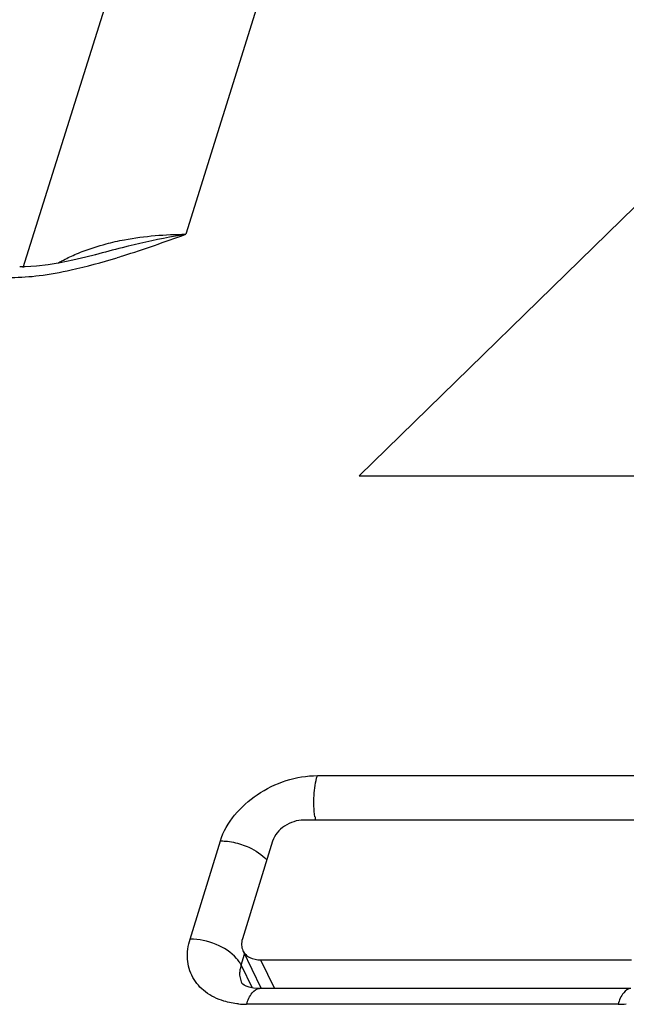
# Model space of a CAD drawing. Header units: millimetres. Extents: x 0 to 420, y 0 to 297.
# Tile 109 of 119: x 233.16 to 237.53, y 270.43 to 277.52. Entities that reach past the tile are written whole.
import ezdxf

# ---------------------------------------------------------------- set-up
doc = ezdxf.new("R2010")
doc.units = ezdxf.units.MM
doc.header["$LTSCALE"] = 23.1
doc.layers.get('0').update_dxf_attribs({"linetype": 'CONTINUOUS'})
doc.layers.add('03___PRT_ALL_CURVES', color=7, linetype='CONTINUOUS')
doc.layers.add('PRITING', color=7, linetype='CONTINUOUS')

msp = doc.modelspace()

# ---------------------------------------------------------------- linework, layer by layer
at = {"color": 7, "linetype": 'Continuous'}
for p, q in [((236.1746, 281.7839), (234.3566, 275.9778)), ((234.6551, 280.4327), (233.1843, 275.7357)), ((233.7063, 275.8305), (233.7051, 275.8302)), ((235.3044, 272.0775), (237.9784, 272.0775)), ((237.8781, 271.7574), (235.207, 271.7574)), ((234.3879, 270.9), (234.6066, 271.6075)), ((234.9825, 271.6062), (234.7646, 270.9013)), ((234.7562, 270.7126), (234.7808, 270.7921)), ((234.7689, 270.8167), (234.8985, 270.5492)), ((234.7562, 270.7126), (234.8347, 270.5483)), ((234.8957, 270.7501), (234.9963, 270.5435)), ((234.8957, 270.7501), (237.5668, 270.7501)), ((234.7627, 270.5815), (234.7618, 270.5835)), ((234.764, 270.5793), (234.7618, 270.5834)), ((237.5609, 270.5435), (234.8868, 270.5435)), ((237.4693, 270.43), (234.7953, 270.43))]:
    msp.add_line(p, q, dxfattribs=at)
for points in [[(233.7063, 275.8305), (233.6367, 275.8124), (233.5431, 275.7904), (233.4526, 275.7723)], [(233.4526, 275.7723), (233.3653, 275.7583), (233.2814, 275.7486), (233.2014, 275.7436), (233.1614, 275.7429)], [(234.8868, 270.5435), (234.8797, 270.5436), (234.8442, 270.5464), (234.8142, 270.5525), (234.7913, 270.5606), (234.7766, 270.5684), (234.7684, 270.5745), (234.764, 270.5793)]]:
    msp.add_lwpolyline(points, dxfattribs=at)
for centre, radius, start, end in [((236.33, 266.1712), 10.0093, 104.05302, 105.19662), ((232.0158, 281.7954), 6.2641, 287.14118, 287.54051), ((235.8904, 271.8732), 0.6101, 188.81232, 190.96363), ((234.9657, 270.6484), 0.2191, 162.97128, 169.59148), ((234.795, 271.0478), 0.6178, 264.63576, 270.02999), ((237.4687, 271.1048), 0.6748, 270.05062, 275.10223)]:
    msp.add_arc(centre, radius, start, end, dxfattribs=at)
for points, knots in [([(233.783, 275.9089), (233.827, 275.9205), (234.0154, 275.9625), (234.2092, 275.9778), (234.3566, 275.9778)], [0, 0, 0, 0, 0.236017, 1, 1, 1, 1]), ([(234.3566, 275.9778), (234.3177, 275.9712), (234.1645, 275.9432), (234.0124, 275.909), (233.8996, 275.8809)], [0, 0, 0, 0, 0.253161, 1, 1, 1, 1]), ([(233.5582, 275.8315), (233.5757, 275.8391), (233.6491, 275.8693), (233.7249, 275.8935), (233.783, 275.9089)], [0, 0, 0, 0, 0.241685, 1, 1, 1, 1]), ([(233.4364, 275.7704), (233.4461, 275.7759), (233.4858, 275.798), (233.5267, 275.8177), (233.5582, 275.8315)], [0, 0, 0, 0, 0.244646, 1, 1, 1, 1]), ([(234.6066, 271.6075), (234.6483, 271.7428), (234.8587, 271.981), (235.1529, 272.0774), (235.3044, 272.0775)], [0, 0, 0, 0, 0.483022, 1, 1, 1, 1]), ([(235.2874, 271.7797), (235.2795, 271.8307), (235.2755, 271.9313), (235.2901, 272.0313), (235.3044, 272.0775)], [0, 0, 0, 0, 0.516313, 1, 1, 1, 1]), ([(235.207, 271.7574), (235.1828, 271.7574), (235.1332, 271.7488), (235.0476, 271.7078), (234.9959, 271.6498), (234.9825, 271.6062)], [0, 0, 0, 0, 0.254892, 0.51963, 1, 1, 1, 1]), ([(234.6066, 271.6075), (234.6189, 271.6075), (234.67, 271.6051), (234.7206, 271.5945), (234.7575, 271.5823)], [0, 0, 0, 0, 0.240539, 1, 1, 1, 1]), ([(234.7575, 271.5823), (234.7758, 271.5763), (234.8428, 271.5501), (234.9054, 271.5094), (234.9405, 271.4701)], [0, 0, 0, 0, 0.268524, 1, 1, 1, 1]), ([(234.6316, 270.4531), (234.584, 270.4675), (234.4955, 270.5096), (234.399, 270.6184), (234.3598, 270.7576), (234.3736, 270.8534), (234.3879, 270.9)], [0, 0, 0, 0, 0.261942, 0.503544, 0.743082, 1, 1, 1, 1]), ([(234.7233, 270.761), (234.684, 270.8057), (234.5751, 270.873), (234.4518, 270.9), (234.3879, 270.9)], [0, 0, 0, 0, 0.482192, 1, 1, 1, 1]), ([(234.7646, 270.9013), (234.7602, 270.887), (234.7558, 270.858), (234.7628, 270.8292), (234.7689, 270.8167)], [0, 0, 0, 0, 0.517393, 1, 1, 1, 1]), ([(234.7689, 270.8167), (234.7739, 270.8064), (234.7878, 270.7871), (234.829, 270.7576), (234.869, 270.7501), (234.8957, 270.7501)], [0, 0, 0, 0, 0.227744, 0.466805, 1, 1, 1, 1]), ([(234.7618, 270.5835), (234.7509, 270.6072), (234.7444, 270.6437), (234.7486, 270.6789), (234.7502, 270.688)], [0, 0, 0, 0, 0.737827, 1, 1, 1, 1]), ([(234.7953, 270.43), (234.8045, 270.4596), (234.8214, 270.5072), (234.8671, 270.5435), (234.8868, 270.5435)], [0, 0, 0, 0, 0.612221, 1, 1, 1, 1]), ([(237.5608, 270.5435), (237.5412, 270.5435), (237.4954, 270.5072), (237.4785, 270.4597), (237.4693, 270.43)], [0, 0, 0, 0, 0.387728, 1, 1, 1, 1])]:
    msp.add_open_spline(points, degree=3, knots=knots, dxfattribs=at)
for points in [[(233.9037, 275.8225), (234.0558, 275.8706), (234.2063, 275.924), (234.3566, 275.9778)], [(233.5314, 275.7208), (233.6429, 275.7453), (233.753, 275.7759), (233.862, 275.8095)], [(233.1001, 275.6672), (233.1675, 275.6672), (233.2349, 275.6723), (233.3018, 275.6806)], [(233.3018, 275.6806), (233.3789, 275.6902), (233.4555, 275.7041), (233.5314, 275.7208)], [(234.742, 270.737), (234.7363, 270.7454), (234.73, 270.7534), (234.7233, 270.761)], [(234.7562, 270.7126), (234.7521, 270.721), (234.7473, 270.7292), (234.742, 270.737)], [(234.7372, 270.4327), (234.7015, 270.4361), (234.6659, 270.4427), (234.6316, 270.4531)]]:
    msp.add_open_spline(points, degree=3, dxfattribs=at)
at = {"layer": '03___PRT_ALL_CURVES', "color": 7, "linetype": 'Continuous'}
for p, q in [((240.9998, 279.5046), (235.6052, 274.2382)), ((235.6052, 274.2382), (243.1209, 274.2382))]:
    msp.add_line(p, q, dxfattribs=at)
at = {"layer": 'PRITING', "color": 7, "linetype": 'Continuous'}
for p, q in [((240.9998, 279.5046), (235.6052, 274.2382)), ((235.6052, 274.2382), (243.1209, 274.2382))]:
    msp.add_line(p, q, dxfattribs=at)

doc.saveas('drawing.dxf')
